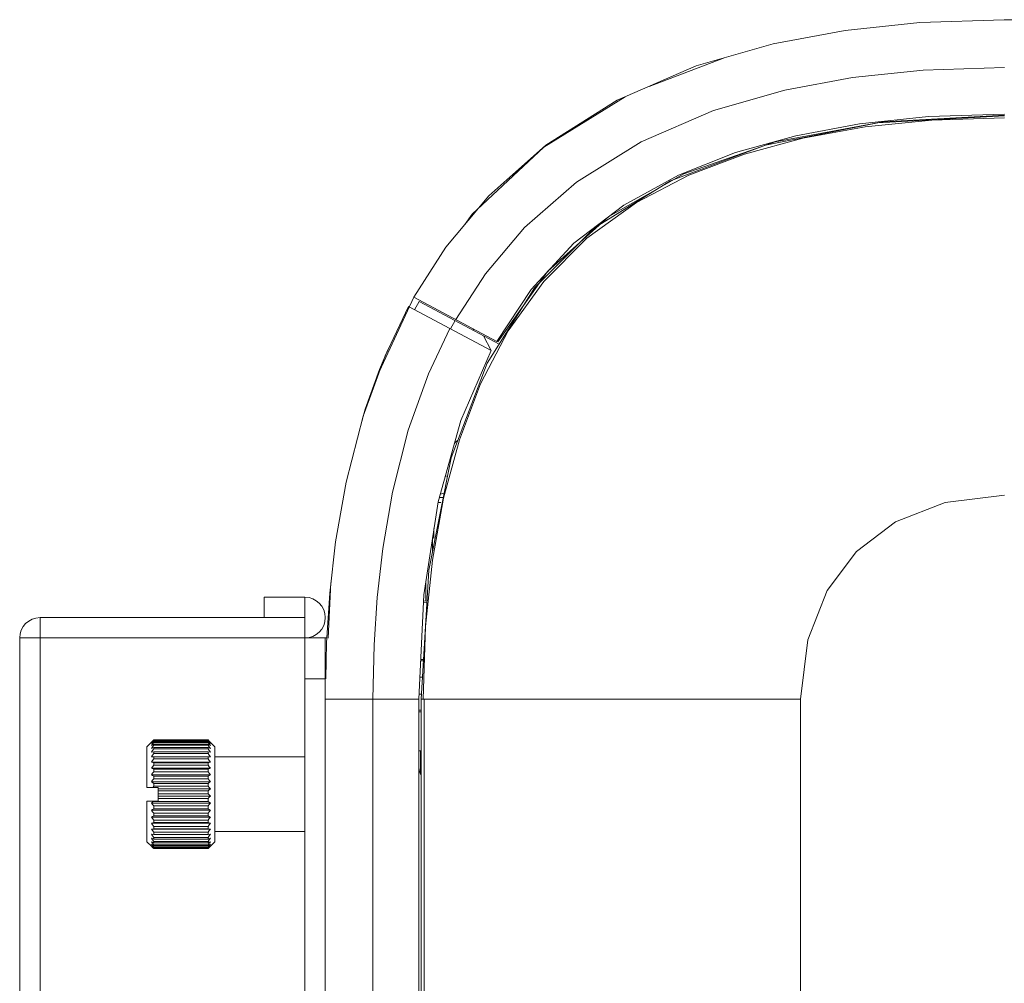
# Model space of a CAD drawing. Header units: millimetres. Extents: x 3925 to 5043, y -86 to 778.
# Tile 8 of 256: x 4233 to 4251, y 187 to 205. Entities that reach past the tile are written whole.
import ezdxf

# ---------------------------------------------------------------- set-up
doc = ezdxf.new("R2010")
doc.units = ezdxf.units.MM
doc.header["$LTSCALE"] = 46.255
for name, color, linetype in [('H30-BOTTOM-CDXF_CONTINUOUS_LINE', 7, 'CONTINUOUS'), ('H30-RIGHT-CODXF_CONTINUOUS_LINE', 7, 'CONTINUOUS'), ('H30K-FOG-FILDXF_CONTINUOUS_LINE', 7, 'CONTINUOUS'), ('H30K-FRONT-CDXF_CONTINUOUS_LINE', 7, 'CONTINUOUS'), ('H30K-SPONGE-DXF_CONTINUOUS_LINE', 7, 'CONTINUOUS'), ('H30K-TOP-COVDXF_CONTINUOUS_LINE', 7, 'CONTINUOUS'), ('SW3DPS-52-39DXF_CONTINUOUS_LINE', 7, 'CONTINUOUS')]:
    doc.layers.add(name, color=color, linetype=linetype)

msp = doc.modelspace()

# ---------------------------------------------------------------- linework, layer by layer
at = {"layer": 'H30-BOTTOM-CDXF_CONTINUOUS_LINE', "color": 7, "linetype": 'Continuous', "lineweight": 0}
for p, q in [((4240.5074, 196.6814), (4241.1712, 198.4243)), ((4240.3956, 196.3388), (4240.4406, 196.3467)), ((4240.2865, 195.949), (4240.3617, 195.9514)), ((4240.377, 196.0279), (4240.3043, 196.0126)), ((4240.2634, 195.862), (4240.3147, 195.8605)), ((4240.1896, 195.1943), (4240.1896, 195.378)), ((4239.9548, 118.2411), (4239.9548, 192.2411)), ((4246.9396, 192.2411), (4239.9548, 192.2411)), ((4240.0093, 192.2411), (4240.0093, 118.2411)), ((4246.9396, 192.2411), (4246.9396, 122.3795))]:
    msp.add_line(p, q, dxfattribs=at)
for points in [[(4241.1712, 198.4243), (4242.0457, 199.8164), (4243.1459, 200.91), (4244.5446, 201.7783), (4246.293, 202.4357), (4248.3639, 202.8417), (4250.6896, 202.9759)], [(4250.6896, 202.9365), (4249.3543, 202.8934), (4248.1258, 202.7679), (4246.9821, 202.5609), (4245.9054, 202.2686), (4244.8847, 201.8803), (4243.9192, 201.3767)], [(4243.9192, 201.3767), (4243.0065, 200.7211), (4242.2124, 199.9275), (4241.5561, 199.0149)], [(4241.5561, 199.0149), (4241.0477, 198.0397), (4240.6588, 197.015), (4240.3678, 195.9394), (4240.1621, 194.7997), (4240.0372, 193.5752), (4239.9942, 192.2411)], [(4239.9548, 192.2411), (4240.0946, 194.612), (4240.5074, 196.6814)], [(4246.9396, 192.2411), (4247.0699, 193.3323), (4247.4276, 194.2417), (4247.9708, 194.9599), (4248.689, 195.5031), (4249.5984, 195.8608), (4250.6896, 195.9911)]]:
    msp.add_lwpolyline(points, dxfattribs=at)
at = {"layer": 'H30-RIGHT-CODXF_CONTINUOUS_LINE', "color": 7, "linetype": 'Continuous', "lineweight": 0}
for p, q in [((4239.8336, 199.4043), (4239.9159, 199.5588)), ((4239.9159, 199.5588), (4241.39, 198.7726)), ((4239.7227, 199.4635), (4241.2427, 198.6528)), ((4240.4956, 199.0513), (4240.5779, 199.2057)), ((4240.9146, 199.0341), (4240.9236, 199.0497)), ((4241.2432, 198.6538), (4241.1044, 198.9249)), ((4239.1871, 198.3061), (4239.343, 198.6693)), ((4240.1646, 195.2143), (4240.1646, 194.9629)), ((4240.0397, 194.3965), (4240.0397, 194.0471)), ((4238.2722, 194.1916), (4238.212, 193.2775)), ((4240.0599, 194.0246), (4239.9974, 194.0213)), ((4239.9985, 194.0449), (4240.0397, 194.0471)), ((4238.212, 193.2775), (4238.1977, 192.616)), ((4239.9474, 192.9464), (4239.9963, 192.9455)), ((4239.9486, 192.9725), (4239.9978, 192.9712)), ((4239.9335, 192.6479), (4239.9787, 192.6467)), ((4239.9121, 192.3339), (4239.9523, 192.3349)), ((4238.1896, 192.2411), (4239.9146, 192.2411)), ((4239.0677, 192.2411), (4239.0677, 118.2411)), ((4239.9146, 118.2411), (4239.9146, 192.2411)), ((4239.9146, 192.0353), (4239.9548, 192.036)), ((4239.9146, 192.0089), (4239.9548, 192.01)), ((4239.9396, 191.2911), (4239.9146, 191.2911)), ((4239.9396, 191.2911), (4239.9396, 190.8745))]:
    msp.add_line(p, q, dxfattribs=at)
for points in [[(4239.7227, 199.4635), (4239.2906, 198.5599), (4238.8857, 197.4447), (4238.5723, 196.2328), (4238.3801, 195.1374), (4238.2722, 194.1916)], [(4240.48, 199.0596), (4240.0889, 198.2241), (4239.7183, 197.1869), (4239.4279, 196.0496), (4239.2481, 195.0132), (4239.1463, 194.1127), (4239.0891, 193.238), (4239.0677, 192.2411)], [(4240.2649, 195.8719), (4240.6839, 197.369), (4241.2427, 198.6528)], [(4238.8435, 197.2816), (4238.9264, 197.574), (4239.1871, 198.3061)], [(4239.9146, 192.2411), (4240.004, 194.1624), (4240.2649, 195.8719)]]:
    msp.add_lwpolyline(points, dxfattribs=at)
for centre, start, end in [((4240.756, 196.7849), 121.67123, 139.61402), ((4240.1646, 190.9784), 180, 211.33781)]:
    msp.add_arc(centre, 0.25, start, end, dxfattribs=at)
at = {"layer": 'H30K-FOG-FILDXF_CONTINUOUS_LINE', "color": 7, "linetype": 'Continuous', "lineweight": 0}
for p, q in [((4237.0646, 194.1161), (4237.0646, 193.7411)), ((4237.8146, 194.1161), (4237.0646, 194.1161)), ((4237.8146, 113.9911), (4237.8146, 194.1161)), ((4232.9396, 113.6161), (4232.9396, 193.7411)), ((4232.9396, 193.7411), (4237.8146, 193.7411)), ((4232.5646, 193.3661), (4232.5646, 113.9911)), ((4232.5646, 193.3661), (4238.1896, 193.3661)), ((4238.1896, 193.3661), (4238.1896, 113.9911)), ((4237.8146, 192.6161), (4238.1896, 192.6161))]:
    msp.add_line(p, q, dxfattribs=at)
for centre, start, end in [((4237.8146, 193.7411), 270, 90), ((4232.9396, 193.3661), 90, 180)]:
    msp.add_arc(centre, 0.375, start, end, dxfattribs=at)
at = {"layer": 'H30K-FRONT-CDXF_CONTINUOUS_LINE', "color": 7, "linetype": 'Continuous', "lineweight": 0}
for p, q in [((4250.689, 204.7411), (4251.2777, 204.742)), ((4246.4717, 202.4934), (4244.789, 201.904)), ((4244.789, 201.904), (4243.4078, 201.1196)), ((4243.4078, 201.1196), (4242.2809, 200.111)), ((4242.2809, 200.111), (4241.365, 198.8142)), ((4239.8194, 199.6386), (4241.3477, 198.8235))]:
    msp.add_line(p, q, dxfattribs=at)
for points in [[(4239.8194, 199.6386), (4240.4078, 200.5543), (4241.2002, 201.4997), (4242.2519, 202.4307), (4243.5639, 203.2594), (4245.0186, 203.8905), (4246.4329, 204.2997), (4247.7583, 204.5456), (4249.1312, 204.6893), (4250.689, 204.7411)], [(4240.5945, 199.2252), (4241.1403, 200.0685), (4241.8594, 200.9182), (4242.8114, 201.7527), (4244.0029, 202.498), (4245.3361, 203.0713), (4246.6487, 203.4483), (4247.8942, 203.678), (4249.1978, 203.8137), (4250.6896, 203.863)], [(4241.3477, 198.8235), (4241.9797, 199.7802), (4242.7655, 200.6277), (4243.6824, 201.3293), (4244.6899, 201.8803), (4245.7427, 202.2968), (4246.8497, 202.6072), (4248.0249, 202.8257), (4249.2949, 202.9592), (4250.6896, 203.0054)], [(4250.6896, 202.9857), (4248.4538, 202.8618), (4246.4717, 202.4934)]]:
    msp.add_lwpolyline(points, dxfattribs=at)
at = {"layer": 'H30K-SPONGE-DXF_CONTINUOUS_LINE', "color": 7, "linetype": 'Continuous', "lineweight": 0}
for p, q in [((4238.2178, 193.3661), (4238.1896, 193.3661)), ((4238.1896, 114.5958), (4238.1896, 192.7615)), ((4238.1896, 114.5517), (4238.1896, 192.694))]:
    msp.add_line(p, q, dxfattribs=at)
at = {"layer": 'H30K-TOP-COVDXF_CONTINUOUS_LINE', "color": 7, "linetype": 'Continuous', "lineweight": 0}
for p, q in [((4244.1548, 203.5158), (4245.5197, 204.0355)), ((4242.2112, 202.3998), (4243.71, 203.3228)), ((4240.8933, 201.1644), (4242.2112, 202.3998)), ((4240.7579, 200.972), (4240.8933, 201.1644)), ((4239.1441, 198.1852), (4239.8194, 199.6386)), ((4238.2428, 193.3636), (4238.2913, 194.387))]:
    msp.add_line(p, q, dxfattribs=at)
at = {"layer": 'SW3DPS-52-39DXF_CONTINUOUS_LINE', "color": 7, "linetype": 'Continuous', "lineweight": 0}
for p, q in [((4234.9076, 191.3661), (4235.0294, 191.488)), ((4236.0326, 191.4908), (4235.0326, 191.4908)), ((4235.0326, 191.4848), (4235.0326, 191.4774)), ((4236.0326, 191.4848), (4235.0326, 191.4848)), ((4236.0326, 191.4774), (4235.0326, 191.4774)), ((4235.0326, 191.4594), (4235.0326, 191.4448)), ((4236.0326, 191.4594), (4235.0326, 191.4594)), ((4236.0326, 191.4448), (4235.0326, 191.4448)), ((4235.0326, 191.4152), (4235.0326, 191.3936)), ((4236.0326, 191.4152), (4235.0326, 191.4152)), ((4236.0551, 191.4674), (4236.0326, 191.4908)), ((4236.0326, 191.4848), (4236.0326, 191.4774)), ((4236.0326, 191.4848), (4236.0551, 191.4645)), ((4236.0326, 191.4594), (4236.0326, 191.4448)), ((4236.0326, 191.4594), (4236.0551, 191.4425)), ((4236.0326, 191.4152), (4236.0326, 191.3936)), ((4236.1576, 191.3661), (4236.0358, 191.488)), ((4236.0768, 191.4446), (4236.0551, 191.4674)), ((4236.0551, 191.4645), (4236.0768, 191.4446)), ((4236.0551, 191.4425), (4236.0768, 191.4261)), ((4234.9076, 190.6181), (4234.9076, 191.3661)), ((4234.9884, 191.2644), (4235.0326, 191.274)), ((4236.0326, 191.3936), (4235.0326, 191.3936)), ((4235.0326, 191.353), (4235.0326, 191.3248)), ((4236.0326, 191.353), (4235.0326, 191.353)), ((4236.0326, 191.3248), (4235.0326, 191.3248)), ((4235.0326, 191.274), (4235.0326, 191.2399)), ((4236.0326, 191.274), (4235.0326, 191.274)), ((4236.0326, 191.2399), (4235.0326, 191.2399)), ((4236.0326, 191.353), (4236.0326, 191.3248)), ((4236.0326, 191.274), (4236.0326, 191.2399)), ((4236.0326, 191.274), (4236.0768, 191.2644)), ((4236.1576, 191.3661), (4236.1576, 189.6162)), ((4234.9884, 191.1787), (4235.0326, 191.1798)), ((4234.9884, 191.0796), (4235.0326, 191.0721)), ((4234.9884, 191.0796), (4236.0768, 191.0796)), ((4235.0326, 191.1798), (4235.0326, 191.1403)), ((4236.0326, 191.1798), (4235.0326, 191.1798)), ((4236.0326, 191.1403), (4235.0326, 191.1403)), ((4235.0326, 191.0721), (4235.0326, 191.0281)), ((4236.0326, 191.0721), (4235.0326, 191.0721)), ((4236.0326, 191.1798), (4236.0326, 191.1403)), ((4236.0326, 191.1798), (4236.0768, 191.1787)), ((4236.0326, 191.0721), (4236.0768, 191.0796)), ((4236.0326, 191.0721), (4236.0326, 191.0281)), ((4237.8146, 191.1786), (4236.1576, 191.1786)), ((4234.9884, 190.969), (4235.0326, 190.9532)), ((4234.9884, 190.969), (4236.0768, 190.969)), ((4236.0326, 191.0281), (4235.0326, 191.0281)), ((4235.0326, 190.9532), (4235.0326, 190.9055)), ((4236.0326, 190.9532), (4235.0326, 190.9532)), ((4236.0326, 190.9055), (4235.0326, 190.9055)), ((4236.0326, 190.9532), (4236.0768, 190.969)), ((4236.0326, 190.9532), (4236.0326, 190.9055)), ((4234.9884, 190.8492), (4236.0768, 190.8492)), ((4234.9884, 190.7224), (4236.0768, 190.7224)), ((4235.0326, 190.8253), (4235.0326, 190.7748)), ((4236.0326, 190.8253), (4235.0326, 190.8253)), ((4236.0326, 190.7748), (4235.0326, 190.7748)), ((4235.0326, 190.6909), (4235.0326, 190.6386)), ((4236.0326, 190.6909), (4235.0326, 190.6909)), ((4236.0326, 190.8253), (4236.0326, 190.7748)), ((4236.0326, 190.6909), (4236.0326, 190.6386)), ((4235.1139, 190.6181), (4234.9076, 190.6181)), ((4235.0326, 190.6386), (4235.0133, 190.6181)), ((4236.0326, 190.6386), (4235.0326, 190.6386)), ((4235.1139, 190.3641), (4235.1139, 190.6181)), ((4235.1139, 190.5911), (4236.0768, 190.5911)), ((4236.0326, 190.5526), (4235.1139, 190.5526)), ((4236.0326, 190.4995), (4235.1139, 190.4995)), ((4236.0326, 190.5526), (4236.0326, 190.4995)), ((4236.0416, 190.4911), (4236.0326, 190.4995)), ((4234.9076, 189.6161), (4234.9076, 190.3641)), ((4234.9076, 190.3641), (4235.1139, 190.3641)), ((4234.9884, 190.3252), (4236.0768, 190.3252)), ((4235.0326, 190.3641), (4235.0326, 190.3603)), ((4236.0326, 190.3603), (4235.0326, 190.3603)), ((4235.1139, 190.4578), (4236.0768, 190.4578)), ((4236.0326, 190.413), (4235.1139, 190.413)), ((4236.0326, 190.413), (4236.0326, 190.3603)), ((4234.9884, 190.1958), (4236.0768, 190.1958)), ((4235.0326, 190.2751), (4235.0326, 190.2236)), ((4236.0326, 190.2751), (4235.0326, 190.2751)), ((4236.0326, 190.2236), (4235.0326, 190.2236)), ((4235.0326, 190.1413), (4235.0326, 190.0921)), ((4236.0326, 190.1413), (4235.0326, 190.1413)), ((4236.0326, 190.2751), (4236.0326, 190.2236)), ((4236.0326, 190.1413), (4236.0326, 190.0921)), ((4234.9884, 190.0721), (4236.0768, 190.0721)), ((4235.0326, 189.9683), (4234.9884, 189.9567)), ((4234.9884, 189.9567), (4236.0768, 189.9567)), ((4236.0326, 190.0921), (4235.0326, 190.0921)), ((4235.0326, 190.0143), (4235.0326, 189.9683)), ((4236.0326, 190.0143), (4235.0326, 190.0143)), ((4236.0326, 189.9683), (4235.0326, 189.9683)), ((4236.0326, 190.0143), (4236.0326, 189.9683)), ((4236.0768, 189.9567), (4236.0326, 189.9683)), ((4235.0326, 189.8548), (4234.9884, 189.8516)), ((4234.9884, 189.8516), (4236.0768, 189.8516)), ((4235.0326, 189.8966), (4235.0326, 189.8548)), ((4236.0326, 189.8966), (4235.0326, 189.8966)), ((4236.0326, 189.8548), (4235.0326, 189.8548)), ((4235.0326, 189.7905), (4235.0326, 189.7536)), ((4236.0326, 189.7905), (4235.0326, 189.7905)), ((4236.0326, 189.8966), (4236.0326, 189.8548)), ((4236.0768, 189.8516), (4236.0326, 189.8548)), ((4236.0326, 189.7905), (4236.0326, 189.7536)), ((4237.8146, 189.8036), (4236.1576, 189.8036)), ((4234.9076, 189.6161), (4234.9884, 189.5353)), ((4235.0326, 189.7536), (4234.9884, 189.759)), ((4235.0326, 189.6668), (4234.9884, 189.6806)), ((4236.0326, 189.7536), (4235.0326, 189.7536)), ((4235.0326, 189.698), (4235.0326, 189.6668)), ((4236.0326, 189.698), (4235.0326, 189.698)), ((4236.0326, 189.6668), (4235.0326, 189.6668)), ((4235.0326, 189.621), (4235.0326, 189.5961)), ((4236.0326, 189.621), (4235.0326, 189.621)), ((4236.0326, 189.5961), (4235.0326, 189.5961)), ((4236.0768, 189.759), (4236.0326, 189.7536)), ((4236.0326, 189.698), (4236.0326, 189.6668)), ((4236.0768, 189.6806), (4236.0326, 189.6668)), ((4236.0326, 189.621), (4236.0326, 189.5961)), ((4236.1576, 189.6161), (4236.0768, 189.5353)), ((4235.01, 189.5577), (4234.9884, 189.5724)), ((4235.01, 189.5264), (4234.9884, 189.5446)), ((4234.9884, 189.5353), (4235.01, 189.514)), ((4235.0326, 189.5427), (4235.01, 189.5577)), ((4235.0326, 189.5078), (4235.01, 189.5264)), ((4235.0326, 189.4921), (4235.01, 189.514)), ((4235.0326, 189.5609), (4235.0326, 189.5427)), ((4236.0326, 189.5609), (4235.0326, 189.5609)), ((4236.0326, 189.5427), (4235.0326, 189.5427)), ((4235.0326, 189.5189), (4235.0326, 189.5078)), ((4236.0326, 189.5189), (4235.0326, 189.5189)), ((4236.0326, 189.5078), (4235.0326, 189.5078)), ((4235.0326, 189.4958), (4235.0326, 189.4921)), ((4236.0326, 189.4958), (4235.0326, 189.4958)), ((4236.0326, 189.4921), (4235.0326, 189.4921)), ((4236.0326, 189.5609), (4236.0326, 189.5427)), ((4236.0551, 189.5577), (4236.0326, 189.5427)), ((4236.0551, 189.5264), (4236.0326, 189.5078)), ((4236.0326, 189.5189), (4236.0326, 189.5078)), ((4236.0551, 189.514), (4236.0326, 189.4921)), ((4236.0326, 189.4958), (4236.0326, 189.4921)), ((4236.0768, 189.5724), (4236.0551, 189.5577)), ((4236.0768, 189.5446), (4236.0551, 189.5264)), ((4236.0768, 189.5353), (4236.0551, 189.514))]:
    msp.add_line(p, q, dxfattribs=at)
for points in [[(4235.0326, 191.4908), (4235.01, 191.4675), (4234.9884, 191.4446)], [(4234.9884, 191.4446), (4235.01, 191.4645), (4235.0326, 191.4848)], [(4235.0326, 191.4774), (4235.01, 191.4514), (4234.9884, 191.4261)], [(4234.9884, 191.4261), (4235.01, 191.4425), (4235.0326, 191.4594)], [(4235.0326, 191.4448), (4235.01, 191.4167), (4234.9884, 191.3893)], [(4234.9884, 191.3893), (4235.01, 191.4021), (4235.0326, 191.4152)], [(4236.0768, 191.4261), (4236.0551, 191.4514), (4236.0326, 191.4774)], [(4236.0768, 191.3893), (4236.0551, 191.4167), (4236.0326, 191.4448)], [(4236.0326, 191.4152), (4236.0551, 191.4021), (4236.0768, 191.3893)], [(4235.0326, 191.3936), (4235.01, 191.364), (4234.9884, 191.3351)], [(4234.9884, 191.3351), (4235.01, 191.3439), (4235.0326, 191.353)], [(4235.0326, 191.3248), (4235.01, 191.2943), (4234.9884, 191.2644)], [(4235.0326, 191.2399), (4235.01, 191.2089), (4234.9884, 191.1787)], [(4236.0768, 191.3351), (4236.0551, 191.364), (4236.0326, 191.3936)], [(4236.0326, 191.353), (4236.0551, 191.3439), (4236.0768, 191.3351)], [(4236.0768, 191.2644), (4236.0551, 191.2943), (4236.0326, 191.3248)], [(4236.0768, 191.1787), (4236.0551, 191.2089), (4236.0326, 191.2399)], [(4235.0326, 191.1403), (4235.01, 191.1096), (4234.9884, 191.0796)], [(4236.0768, 191.0796), (4236.0551, 191.1096), (4236.0326, 191.1403)], [(4235.0326, 191.0281), (4235.01, 190.9983), (4234.9884, 190.969)], [(4235.0326, 190.9055), (4235.01, 190.877), (4234.9884, 190.8492)], [(4236.0768, 190.969), (4236.0551, 190.9983), (4236.0326, 191.0281)], [(4236.0768, 190.8492), (4236.0551, 190.877), (4236.0326, 190.9055)], [(4234.9884, 190.8492), (4235.01, 190.8374), (4235.0326, 190.8253)], [(4235.0326, 190.7748), (4235.01, 190.7483), (4234.9884, 190.7224)], [(4234.9884, 190.7224), (4235.01, 190.7068), (4235.0326, 190.6909)], [(4236.0326, 190.8253), (4236.0551, 190.8374), (4236.0768, 190.8492)], [(4236.0768, 190.7224), (4236.0551, 190.7483), (4236.0326, 190.7748)], [(4236.0326, 190.6909), (4236.0551, 190.7068), (4236.0768, 190.7224)], [(4236.0768, 190.5911), (4236.0551, 190.6146), (4236.0326, 190.6386)], [(4236.0326, 190.5526), (4236.0551, 190.572), (4236.0768, 190.5911)], [(4236.0768, 190.4578), (4236.0595, 190.4743), (4236.0416, 190.4911)], [(4235.0326, 190.3603), (4235.01, 190.3425), (4234.9884, 190.3252)], [(4234.9884, 190.3252), (4235.01, 190.3004), (4235.0326, 190.2751)], [(4236.0326, 190.413), (4236.0551, 190.4357), (4236.0768, 190.4578)], [(4236.0768, 190.3252), (4236.0551, 190.3425), (4236.0326, 190.3603)], [(4236.0326, 190.2751), (4236.0551, 190.3004), (4236.0768, 190.3252)], [(4235.0326, 190.2236), (4235.01, 190.2095), (4234.9884, 190.1958)], [(4234.9884, 190.1958), (4235.01, 190.1688), (4235.0326, 190.1413)], [(4236.0768, 190.1958), (4236.0551, 190.2095), (4236.0326, 190.2236)], [(4236.0326, 190.1413), (4236.0551, 190.1688), (4236.0768, 190.1958)], [(4235.0326, 190.0921), (4235.01, 190.082), (4234.9884, 190.0721)], [(4234.9884, 190.0721), (4235.01, 190.0436), (4235.0326, 190.0143)], [(4234.9884, 189.9567), (4235.01, 189.927), (4235.0326, 189.8966)], [(4236.0768, 190.0721), (4236.0551, 190.082), (4236.0326, 190.0921)], [(4236.0326, 190.0143), (4236.0551, 190.0436), (4236.0768, 190.0721)], [(4236.0326, 189.8966), (4236.0551, 189.927), (4236.0768, 189.9567)], [(4234.9884, 189.8516), (4235.01, 189.8214), (4235.0326, 189.7905)], [(4236.0326, 189.7905), (4236.0551, 189.8214), (4236.0768, 189.8516)], [(4234.9884, 189.759), (4235.01, 189.7288), (4235.0326, 189.698)], [(4234.9884, 189.6806), (4235.01, 189.6511), (4235.0326, 189.621)], [(4234.9884, 189.618), (4235.01, 189.5897), (4235.0326, 189.5609)], [(4235.0326, 189.5961), (4235.01, 189.6071), (4234.9884, 189.618)], [(4236.0326, 189.698), (4236.0551, 189.7288), (4236.0768, 189.759)], [(4236.0326, 189.621), (4236.0551, 189.6511), (4236.0768, 189.6806)], [(4236.0326, 189.5609), (4236.0551, 189.5897), (4236.0768, 189.618)], [(4236.0768, 189.618), (4236.0551, 189.6071), (4236.0326, 189.5961)], [(4234.9884, 189.5724), (4235.01, 189.5459), (4235.0326, 189.5189)], [(4234.9884, 189.5446), (4235.01, 189.5205), (4235.0326, 189.4958)], [(4236.0326, 189.5189), (4236.0551, 189.5459), (4236.0768, 189.5724)], [(4236.0326, 189.4958), (4236.0551, 189.5205), (4236.0768, 189.5446)]]:
    msp.add_lwpolyline(points, dxfattribs=at)

doc.saveas('drawing.dxf')
